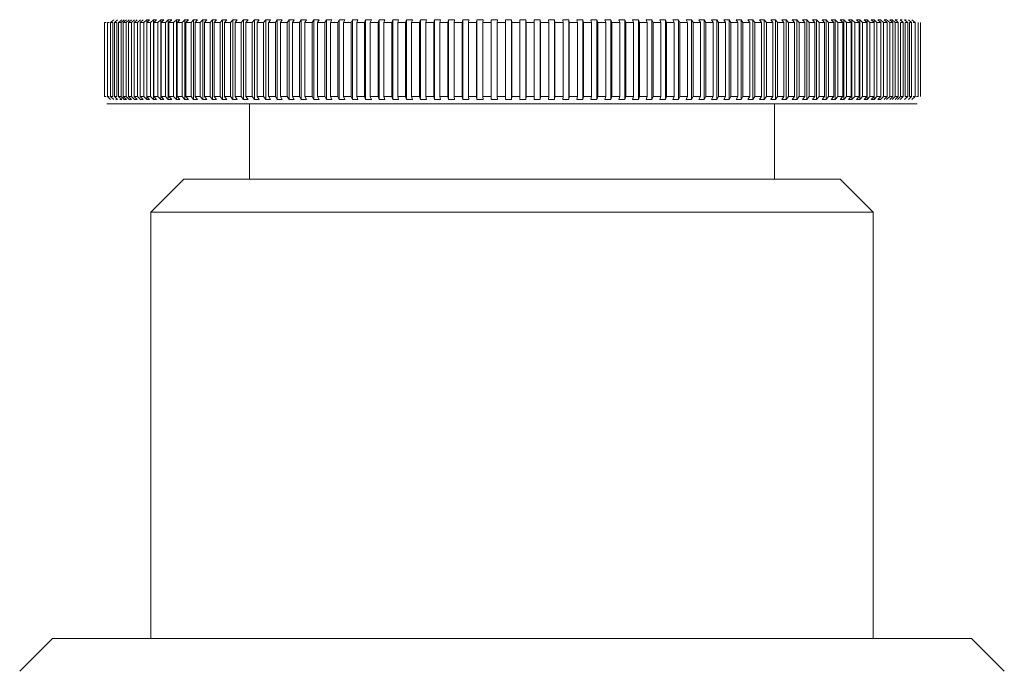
# Model space of a CAD drawing. Header units: millimetres. Extents: x 3925 to 5043, y -86 to 778.
# Tile 26 of 159: x 4176.05 to 4183.55, y 231.58 to 236.54. Entities that reach past the tile are written whole.
import ezdxf

# ---------------------------------------------------------------- set-up
doc = ezdxf.new("R2010")
doc.units = ezdxf.units.MM
doc.header["$LTSCALE"] = 46.255
doc.layers.add('140-155102-0DXF_CONTINUOUS_LINE', color=7, linetype='CONTINUOUS')

msp = doc.modelspace()

# ---------------------------------------------------------------- linework, layer by layer
at = {"layer": '140-155102-0DXF_CONTINUOUS_LINE', "color": 7, "linetype": 'Continuous', "lineweight": 0}
for p, q in [((4176.696, 235.9598), (4176.696, 236.5226)), ((4176.7169, 235.9598), (4176.7169, 236.5226)), ((4176.7659, 236.5448), (4176.7416, 236.5226)), ((4176.7416, 235.9598), (4176.7416, 236.5226)), ((4176.7573, 235.9598), (4176.7573, 236.5226)), ((4176.7941, 236.5448), (4176.77, 236.5226)), ((4176.77, 235.9598), (4176.77, 236.5226)), ((4176.7878, 235.9598), (4176.7878, 236.5226)), ((4176.802, 235.9598), (4176.802, 236.5226)), ((4176.8259, 236.5448), (4176.8021, 236.5226)), ((4176.8219, 236.5226), (4176.8458, 236.5448)), ((4176.8219, 235.9598), (4176.8219, 236.5226)), ((4176.8613, 236.5448), (4176.8378, 236.5226)), ((4176.8378, 235.9598), (4176.8378, 236.5226)), ((4176.8597, 236.5226), (4176.8832, 236.5448)), ((4176.8597, 235.9598), (4176.8597, 236.5226)), ((4176.9003, 236.5448), (4176.8771, 236.5226)), ((4176.8771, 235.9598), (4176.8771, 236.5226)), ((4176.9011, 236.5226), (4176.9243, 236.5448)), ((4176.9011, 235.9598), (4176.9011, 236.5226)), ((4176.9429, 236.5448), (4176.92, 236.5226)), ((4176.92, 235.9598), (4176.92, 236.5226)), ((4176.946, 236.5226), (4176.9688, 236.5448)), ((4176.946, 235.9598), (4176.946, 236.5226)), ((4176.9889, 236.5448), (4176.9664, 236.5226)), ((4176.9664, 235.9598), (4176.9664, 236.5226)), ((4176.9943, 236.5226), (4177.0168, 236.5448)), ((4176.9943, 235.9598), (4176.9943, 236.5226)), ((4177.0162, 235.9598), (4177.0162, 236.5226)), ((4177.0383, 236.5448), (4177.0163, 236.5226)), ((4177.0168, 236.5448), (4177.0383, 236.5448)), ((4177.0168, 235.9376), (4177.0168, 236.5448)), ((4177.0461, 236.5226), (4177.0682, 236.5448)), ((4177.0461, 235.9598), (4177.0461, 236.5226)), ((4177.0682, 236.5448), (4177.0911, 236.5448)), ((4177.0682, 235.9376), (4177.0682, 236.5448)), ((4177.0694, 235.9598), (4177.0694, 236.5226)), ((4177.0911, 236.5448), (4177.0695, 236.5226)), ((4177.1012, 236.5226), (4177.1229, 236.5448)), ((4177.1012, 235.9598), (4177.1012, 236.5226)), ((4177.1229, 236.5448), (4177.1473, 236.5448)), ((4177.1229, 235.9376), (4177.1229, 236.5448)), ((4177.126, 235.9598), (4177.126, 236.5226)), ((4177.1472, 236.5448), (4177.1261, 236.5226)), ((4177.1597, 236.5226), (4177.1808, 236.5448)), ((4177.1597, 235.9598), (4177.1597, 236.5226)), ((4177.1808, 236.5448), (4177.2066, 236.5448)), ((4177.1808, 235.9376), (4177.1808, 236.5448)), ((4177.1858, 235.9598), (4177.1858, 236.5226)), ((4177.2066, 236.5448), (4177.1859, 236.5226)), ((4177.2213, 236.5226), (4177.242, 236.5448)), ((4177.2213, 235.9598), (4177.2213, 236.5226)), ((4177.242, 236.5448), (4177.2691, 236.5448)), ((4177.242, 235.9376), (4177.242, 236.5448)), ((4177.2488, 235.9598), (4177.2488, 236.5226)), ((4177.2691, 236.5448), (4177.2489, 236.5226)), ((4177.2861, 236.5226), (4177.3063, 236.5448)), ((4177.2861, 235.9598), (4177.2861, 236.5226)), ((4177.3062, 236.5448), (4177.3347, 236.5448)), ((4177.3063, 235.9376), (4177.3063, 236.5448)), ((4177.3149, 235.9598), (4177.3149, 236.5226)), ((4177.3346, 236.5448), (4177.315, 236.5226)), ((4177.3539, 236.5226), (4177.3736, 236.5448)), ((4177.3539, 235.9598), (4177.3539, 236.5226)), ((4177.3735, 236.5448), (4177.4032, 236.5448)), ((4177.3736, 235.9376), (4177.3736, 236.5448)), ((4177.4032, 236.5448), (4177.3841, 236.5226)), ((4177.3841, 235.9598), (4177.3841, 236.5226)), ((4177.4247, 236.5226), (4177.4438, 236.5448)), ((4177.4247, 235.9598), (4177.4247, 236.5226)), ((4177.4438, 236.5448), (4177.4747, 236.5448)), ((4177.4438, 235.9376), (4177.4438, 236.5448)), ((4177.4561, 235.9598), (4177.4561, 236.5226)), ((4177.4747, 236.5448), (4177.4562, 236.5226)), ((4177.4984, 236.5226), (4177.5169, 236.5448)), ((4177.4984, 235.9598), (4177.4984, 236.5226)), ((4177.5169, 236.5448), (4177.549, 236.5448)), ((4177.5169, 235.9376), (4177.5169, 236.5448)), ((4177.549, 236.5448), (4177.5311, 236.5226)), ((4177.5311, 235.9598), (4177.5311, 236.5226)), ((4177.5749, 236.5226), (4177.5928, 236.5448)), ((4177.5749, 235.9598), (4177.5749, 236.5226)), ((4177.5928, 236.5448), (4177.6261, 236.5448)), ((4177.5928, 235.9376), (4177.5928, 236.5448)), ((4177.6087, 235.9598), (4177.6087, 236.5226)), ((4177.6261, 236.5448), (4177.6088, 236.5226)), ((4177.6542, 236.5226), (4177.6714, 236.5448)), ((4177.6542, 235.9598), (4177.6542, 236.5226)), ((4177.6714, 236.5448), (4177.7058, 236.5448)), ((4177.6714, 235.9376), (4177.6714, 236.5448)), ((4177.6891, 235.9598), (4177.6891, 236.5226)), ((4177.7058, 236.5448), (4177.6892, 236.5226)), ((4177.736, 236.5226), (4177.7526, 236.5448)), ((4177.736, 235.9598), (4177.736, 236.5226)), ((4177.7526, 236.5448), (4177.7881, 236.5448)), ((4177.7526, 235.9376), (4177.7526, 236.5448)), ((4177.772, 235.9598), (4177.772, 236.5226)), ((4177.7881, 236.5448), (4177.7721, 236.5226)), ((4177.8203, 236.5226), (4177.8363, 236.5448)), ((4177.8203, 235.9598), (4177.8203, 236.5226)), ((4177.8363, 236.5448), (4177.8728, 236.5448)), ((4177.8363, 235.9376), (4177.8363, 236.5448)), ((4177.8574, 235.9598), (4177.8574, 236.5226)), ((4177.8728, 236.5448), (4177.8575, 236.5226)), ((4177.9071, 236.5226), (4177.9224, 236.5448)), ((4177.9071, 235.9598), (4177.9071, 236.5226)), ((4177.9223, 236.5448), (4177.9599, 236.5448)), ((4177.9224, 235.9376), (4177.9224, 236.5448)), ((4177.9452, 235.9598), (4177.9452, 236.5226)), ((4177.9598, 236.5448), (4177.9453, 236.5226)), ((4177.9962, 236.5226), (4178.0107, 236.5448)), ((4177.9962, 235.9598), (4177.9962, 236.5226)), ((4178.0107, 236.5448), (4178.0492, 236.5448)), ((4178.0107, 235.9376), (4178.0107, 236.5448)), ((4178.0352, 235.9598), (4178.0352, 236.5226)), ((4178.0491, 236.5448), (4178.0353, 236.5226)), ((4178.0874, 236.5226), (4178.1013, 236.5448)), ((4178.0874, 235.9598), (4178.0874, 236.5226)), ((4178.1012, 236.5448), (4178.1406, 236.5448)), ((4178.1013, 235.9376), (4178.1013, 236.5448)), ((4178.1406, 236.5448), (4178.1274, 236.5226)), ((4178.1274, 235.9598), (4178.1274, 236.5226)), ((4178.1808, 236.5226), (4178.1939, 236.5448)), ((4178.1808, 235.9598), (4178.1808, 236.5226)), ((4178.1938, 236.5448), (4178.234, 236.5448)), ((4178.1939, 235.9376), (4178.1939, 236.5448)), ((4178.2216, 235.9598), (4178.2216, 236.5226)), ((4178.234, 236.5448), (4178.2217, 236.5226)), ((4178.2761, 236.5226), (4178.2884, 236.5448)), ((4178.2761, 235.9598), (4178.2761, 236.5226)), ((4178.2884, 236.5448), (4178.3294, 236.5448)), ((4178.2884, 235.9376), (4178.2884, 236.5448)), ((4178.3177, 235.9598), (4178.3177, 236.5226)), ((4178.3294, 236.5448), (4178.3178, 236.5226)), ((4178.3732, 236.5226), (4178.3848, 236.5448)), ((4178.3732, 235.9598), (4178.3732, 236.5226)), ((4178.3848, 236.5448), (4178.4266, 236.5448)), ((4178.3848, 235.9376), (4178.3848, 236.5448)), ((4178.4265, 236.5448), (4178.4157, 236.5226)), ((4178.4157, 235.9598), (4178.4157, 236.5226)), ((4178.4721, 236.5226), (4178.4829, 236.5448)), ((4178.4721, 235.9598), (4178.4721, 236.5226)), ((4178.4829, 236.5448), (4178.5254, 236.5448)), ((4178.4829, 235.9376), (4178.4829, 236.5448)), ((4178.5253, 236.5448), (4178.5153, 236.5226)), ((4178.5153, 235.9598), (4178.5153, 236.5226)), ((4178.5727, 236.5226), (4178.5827, 236.5448)), ((4178.5727, 235.9598), (4178.5727, 236.5226)), ((4178.5826, 236.5448), (4178.6257, 236.5448)), ((4178.5827, 235.9376), (4178.5827, 236.5448)), ((4178.6257, 236.5448), (4178.6165, 236.5226)), ((4178.6165, 235.9598), (4178.6165, 236.5226)), ((4178.6747, 236.5226), (4178.6839, 236.5448)), ((4178.6747, 235.9598), (4178.6747, 236.5226)), ((4178.6838, 236.5448), (4178.7275, 236.5448)), ((4178.6839, 235.9376), (4178.6839, 236.5448)), ((4178.7275, 236.5448), (4178.7191, 236.5226)), ((4178.7191, 235.9598), (4178.7191, 236.5226)), ((4178.7781, 236.5226), (4178.7864, 236.5448)), ((4178.7781, 235.9598), (4178.7781, 236.5226)), ((4178.7864, 236.5448), (4178.8307, 236.5448)), ((4178.7864, 235.9376), (4178.7864, 236.5448)), ((4178.823, 235.9598), (4178.823, 236.5226)), ((4178.8306, 236.5448), (4178.8231, 236.5226)), ((4178.8827, 236.5226), (4178.8902, 236.5448)), ((4178.8827, 235.9598), (4178.8827, 236.5226)), ((4178.8902, 236.5448), (4178.9349, 236.5448)), ((4178.8902, 235.9376), (4178.8902, 236.5448)), ((4178.9281, 235.9598), (4178.9281, 236.5226)), ((4178.9349, 236.5448), (4178.9282, 236.5226)), ((4178.9884, 236.5226), (4178.9951, 236.5448)), ((4178.9884, 235.9598), (4178.9884, 236.5226)), ((4178.9951, 236.5448), (4179.0403, 236.5448)), ((4178.9951, 235.9376), (4178.9951, 236.5448)), ((4179.0343, 235.9598), (4179.0343, 236.5226)), ((4179.0402, 236.5448), (4179.0344, 236.5226)), ((4179.0952, 236.5226), (4179.101, 236.5448)), ((4179.0952, 235.9598), (4179.0952, 236.5226)), ((4179.101, 236.5448), (4179.1465, 236.5448)), ((4179.101, 235.9376), (4179.101, 236.5448)), ((4179.1465, 236.5448), (4179.1415, 236.5226)), ((4179.1415, 235.9598), (4179.1415, 236.5226)), ((4179.2028, 236.5226), (4179.2077, 236.5448)), ((4179.2028, 235.9598), (4179.2028, 236.5226)), ((4179.2077, 236.5448), (4179.2536, 236.5448)), ((4179.2077, 235.9376), (4179.2077, 236.5448)), ((4179.2536, 236.5448), (4179.2494, 236.5226)), ((4179.2494, 235.9598), (4179.2494, 236.5226)), ((4179.3111, 236.5226), (4179.3152, 236.5448)), ((4179.3111, 235.9598), (4179.3111, 236.5226)), ((4179.3152, 236.5448), (4179.3613, 236.5448)), ((4179.3152, 235.9376), (4179.3152, 236.5448)), ((4179.3613, 236.5448), (4179.358, 236.5226)), ((4179.358, 235.9598), (4179.358, 236.5226)), ((4179.42, 236.5226), (4179.4232, 236.5448)), ((4179.42, 235.9598), (4179.42, 236.5226)), ((4179.4232, 236.5448), (4179.4696, 236.5448)), ((4179.4232, 235.9376), (4179.4232, 236.5448)), ((4179.4695, 236.5448), (4179.4671, 236.5226)), ((4179.4671, 235.9598), (4179.4671, 236.5226)), ((4179.5293, 236.5226), (4179.5317, 236.5448)), ((4179.5293, 235.9598), (4179.5293, 236.5226)), ((4179.5317, 236.5448), (4179.5782, 236.5448)), ((4179.5317, 235.9376), (4179.5317, 236.5448)), ((4179.5766, 235.9598), (4179.5766, 236.5226)), ((4179.5782, 236.5448), (4179.5767, 236.5226)), ((4179.639, 236.5226), (4179.6406, 236.5448)), ((4179.639, 235.9598), (4179.639, 236.5226)), ((4179.6405, 236.5448), (4179.6871, 236.5448)), ((4179.6406, 235.9376), (4179.6406, 236.5448)), ((4179.7177, 236.5227), (4179.6864, 236.5226)), ((4179.6871, 236.5448), (4179.6865, 236.5226)), ((4179.6865, 236.5226), (4179.6865, 235.9598)), ((4179.7177, 236.5227), (4179.749, 236.5226)), ((4179.7489, 236.5226), (4179.7496, 236.5448)), ((4179.7489, 235.9598), (4179.7489, 236.5226)), ((4179.7962, 236.5448), (4179.7495, 236.5448)), ((4179.7496, 236.5448), (4179.7496, 235.9376)), ((4179.7962, 236.5448), (4179.7964, 236.5226)), ((4179.7962, 235.9376), (4179.7962, 236.5448)), ((4179.7964, 236.5226), (4179.7964, 235.9598)), ((4179.8586, 236.5448), (4179.9053, 236.5448)), ((4179.8589, 236.5226), (4179.8587, 236.5448)), ((4179.8589, 236.5226), (4179.8589, 235.9598)), ((4179.9052, 236.5448), (4179.9063, 236.5226)), ((4179.9052, 236.5448), (4179.9052, 235.9376)), ((4179.9063, 236.5226), (4179.9063, 235.9598)), ((4179.9676, 236.5448), (4180.0142, 236.5448)), ((4179.9688, 236.5226), (4179.9677, 236.5448)), ((4179.9688, 236.5226), (4179.9688, 235.9598)), ((4180.0142, 236.5448), (4180.0161, 236.5226)), ((4180.0142, 236.5448), (4180.0142, 235.9376)), ((4180.0161, 236.5226), (4180.0161, 235.9598)), ((4180.0764, 236.5448), (4180.1229, 236.5448)), ((4180.0784, 236.5226), (4180.0765, 236.5448)), ((4180.0785, 236.5226), (4180.0785, 235.9598)), ((4180.1228, 236.5448), (4180.1257, 236.5226)), ((4180.1228, 236.5448), (4180.1228, 235.9376)), ((4180.1257, 236.5226), (4180.1257, 235.9598)), ((4180.1849, 236.5448), (4180.2311, 236.5448)), ((4180.1878, 236.5226), (4180.1849, 236.5448)), ((4180.1878, 236.5226), (4180.1878, 235.9598)), ((4180.2311, 236.5448), (4180.2348, 236.5226)), ((4180.2311, 236.5448), (4180.2311, 235.9376)), ((4180.2348, 236.5226), (4180.2348, 235.9598)), ((4180.2929, 236.5448), (4180.3389, 236.5448)), ((4180.2966, 236.5226), (4180.2929, 236.5448)), ((4180.2967, 236.5226), (4180.2967, 235.9598)), ((4180.3389, 236.5448), (4180.3434, 236.5226)), ((4180.3389, 236.5448), (4180.3389, 235.9376)), ((4180.3434, 236.5226), (4180.3434, 235.9598)), ((4180.4003, 236.5448), (4180.446, 236.5448)), ((4180.4049, 236.5226), (4180.4003, 236.5448)), ((4180.4049, 236.5226), (4180.4049, 235.9598)), ((4180.4459, 236.5448), (4180.4514, 236.5226)), ((4180.4459, 236.5448), (4180.4459, 235.9376)), ((4180.4514, 236.5226), (4180.4514, 235.9598)), ((4180.5069, 236.5448), (4180.5523, 236.5448)), ((4180.5124, 236.5226), (4180.507, 236.5448)), ((4180.5125, 236.5226), (4180.5125, 235.9598)), ((4180.5522, 236.5448), (4180.5585, 236.5226)), ((4180.5522, 236.5448), (4180.5522, 235.9376)), ((4180.5585, 236.5226), (4180.5585, 235.9598)), ((4180.6127, 236.5448), (4180.6577, 236.5448)), ((4180.619, 236.5226), (4180.6127, 236.5448)), ((4180.6191, 236.5226), (4180.6191, 235.9598)), ((4180.6576, 236.5448), (4180.6648, 236.5226)), ((4180.6576, 236.5448), (4180.6576, 235.9376)), ((4180.6648, 236.5226), (4180.6648, 235.9598)), ((4180.7175, 236.5448), (4180.762, 236.5448)), ((4180.7247, 236.5226), (4180.7175, 236.5448)), ((4180.7247, 236.5226), (4180.7247, 235.9598)), ((4180.762, 236.5448), (4180.7699, 236.5226)), ((4180.762, 236.5448), (4180.762, 235.9376)), ((4180.7699, 236.5226), (4180.7699, 235.9598)), ((4180.8212, 236.5448), (4180.8652, 236.5448)), ((4180.8292, 236.5226), (4180.8212, 236.5448)), ((4180.8293, 236.5226), (4180.8293, 235.9598)), ((4180.8651, 236.5448), (4180.8739, 236.5226)), ((4180.8651, 236.5448), (4180.8651, 235.9376)), ((4180.8739, 236.5226), (4180.8739, 235.9598)), ((4180.9236, 236.5448), (4180.967, 236.5448)), ((4180.9325, 236.5226), (4180.9237, 236.5448)), ((4180.9325, 236.5226), (4180.9325, 235.9598)), ((4180.967, 236.5448), (4180.9766, 236.5226)), ((4180.967, 236.5448), (4180.967, 235.9376)), ((4180.9766, 236.5226), (4180.9766, 235.9598)), ((4181.0247, 236.5448), (4181.0675, 236.5448)), ((4181.0344, 236.5226), (4181.0247, 236.5448)), ((4181.0344, 236.5226), (4181.0344, 235.9598)), ((4181.0674, 236.5448), (4181.0779, 236.5226)), ((4181.0674, 236.5448), (4181.0674, 235.9376)), ((4181.0779, 236.5226), (4181.0779, 235.9598)), ((4181.1243, 236.5448), (4181.1664, 236.5448)), ((4181.1347, 236.5226), (4181.1243, 236.5448)), ((4181.1348, 236.5226), (4181.1348, 235.9598)), ((4181.1663, 236.5448), (4181.1776, 236.5226)), ((4181.1663, 236.5448), (4181.1663, 235.9376)), ((4181.1776, 236.5226), (4181.1776, 235.9598)), ((4181.2222, 236.5448), (4181.2636, 236.5448)), ((4181.2335, 236.5226), (4181.2223, 236.5448)), ((4181.2335, 236.5226), (4181.2335, 235.9598)), ((4181.2636, 236.5448), (4181.2756, 236.5226)), ((4181.2636, 236.5448), (4181.2636, 235.9376)), ((4181.2756, 236.5226), (4181.2756, 235.9598)), ((4181.3184, 236.5448), (4181.359, 236.5448)), ((4181.3305, 236.5226), (4181.3185, 236.5448)), ((4181.3305, 236.5226), (4181.3305, 235.9598)), ((4181.359, 236.5448), (4181.3718, 236.5226)), ((4181.359, 236.5448), (4181.359, 235.9376)), ((4181.3718, 236.5226), (4181.3718, 235.9598)), ((4181.4128, 236.5448), (4181.4526, 236.5448)), ((4181.4256, 236.5226), (4181.4128, 236.5448)), ((4181.4257, 236.5226), (4181.4257, 235.9598)), ((4181.4526, 236.5448), (4181.4661, 236.5226)), ((4181.4526, 236.5448), (4181.4526, 235.9376)), ((4181.4661, 236.5226), (4181.4661, 235.9598)), ((4181.5052, 236.5448), (4181.5441, 236.5448)), ((4181.5188, 236.5226), (4181.5053, 236.5448)), ((4181.5188, 236.5226), (4181.5188, 235.9598)), ((4181.5441, 236.5448), (4181.5583, 236.5226)), ((4181.5441, 236.5448), (4181.5441, 235.9376)), ((4181.5583, 236.5226), (4181.5583, 235.9598)), ((4181.5955, 236.5448), (4181.6335, 236.5448)), ((4181.6098, 236.5226), (4181.5956, 236.5448)), ((4181.6099, 236.5226), (4181.6099, 235.9598)), ((4181.6335, 236.5448), (4181.6484, 236.5226)), ((4181.6335, 236.5448), (4181.6335, 235.9376)), ((4181.6484, 236.5226), (4181.6484, 235.9598)), ((4181.6837, 236.5448), (4181.7207, 236.5448)), ((4181.6987, 236.5226), (4181.6837, 236.5448)), ((4181.6987, 236.5226), (4181.6987, 235.9598)), ((4181.7207, 236.5448), (4181.7363, 236.5226)), ((4181.7207, 236.5448), (4181.7207, 235.9376)), ((4181.7363, 236.5226), (4181.7363, 235.9598)), ((4181.7695, 236.5448), (4181.8055, 236.5448)), ((4181.7852, 236.5226), (4181.7695, 236.5448)), ((4181.7853, 236.5226), (4181.7853, 235.9598)), ((4181.8055, 236.5448), (4181.8218, 236.5226)), ((4181.8055, 236.5448), (4181.8055, 235.9376)), ((4181.8218, 236.5226), (4181.8218, 235.9598)), ((4181.853, 236.5448), (4181.8879, 236.5448)), ((4181.8693, 236.5226), (4181.853, 236.5448)), ((4181.8694, 236.5226), (4181.8694, 235.9598)), ((4181.8879, 236.5448), (4181.9048, 236.5226)), ((4181.8879, 236.5448), (4181.8879, 235.9376)), ((4181.9048, 236.5226), (4181.9048, 235.9598)), ((4181.9339, 236.5448), (4181.9677, 236.5448)), ((4181.9509, 236.5226), (4181.9339, 236.5448)), ((4181.951, 236.5226), (4181.951, 235.9598)), ((4181.9677, 236.5448), (4181.9853, 236.5226)), ((4181.9677, 236.5448), (4181.9677, 235.9376)), ((4181.9853, 236.5226), (4181.9853, 235.9598)), ((4182.0122, 236.5448), (4182.0449, 236.5448)), ((4182.0299, 236.5226), (4182.0123, 236.5448)), ((4182.0299, 236.5226), (4182.0299, 235.9598)), ((4182.0449, 236.5448), (4182.0631, 236.5226)), ((4182.0449, 236.5448), (4182.0449, 235.9376)), ((4182.0631, 236.5226), (4182.0631, 235.9598)), ((4182.0879, 236.5448), (4182.1194, 236.5448)), ((4182.1061, 236.5226), (4182.0879, 236.5448)), ((4182.1062, 236.5226), (4182.1062, 235.9598)), ((4182.1193, 236.5448), (4182.1382, 236.5226)), ((4182.1193, 236.5448), (4182.1193, 235.9376)), ((4182.1382, 236.5226), (4182.1382, 235.9598)), ((4182.1607, 236.5448), (4182.191, 236.5448)), ((4182.1796, 236.5226), (4182.1607, 236.5448)), ((4182.1796, 236.5226), (4182.1796, 235.9598)), ((4182.191, 236.5448), (4182.2104, 236.5226)), ((4182.191, 236.5448), (4182.191, 235.9376)), ((4182.2104, 236.5226), (4182.2104, 235.9598)), ((4182.2307, 236.5448), (4182.2597, 236.5448)), ((4182.2501, 236.5226), (4182.2307, 236.5448)), ((4182.2502, 236.5226), (4182.2502, 235.9598)), ((4182.2597, 236.5448), (4182.2796, 236.5226)), ((4182.2597, 236.5448), (4182.2597, 235.9376)), ((4182.2796, 236.5226), (4182.2796, 235.9598)), ((4182.2977, 236.5448), (4182.3254, 236.5448)), ((4182.3176, 236.5226), (4182.2977, 236.5448)), ((4182.3177, 236.5226), (4182.3177, 235.9598)), ((4182.3254, 236.5448), (4182.3459, 236.5226)), ((4182.3254, 236.5448), (4182.3254, 235.9376)), ((4182.3459, 236.5226), (4182.3459, 235.9598)), ((4182.3617, 236.5448), (4182.3881, 236.5448)), ((4182.3821, 236.5226), (4182.3617, 236.5448)), ((4182.3822, 236.5226), (4182.3822, 235.9598)), ((4182.388, 236.5448), (4182.409, 236.5226)), ((4182.388, 236.5448), (4182.388, 235.9376)), ((4182.409, 236.5226), (4182.409, 235.9598)), ((4182.4225, 236.5448), (4182.4476, 236.5448)), ((4182.4435, 236.5226), (4182.4225, 236.5448)), ((4182.4435, 236.5226), (4182.4435, 235.9598)), ((4182.4475, 236.5448), (4182.4689, 236.5226)), ((4182.4475, 236.5448), (4182.4475, 235.9376)), ((4182.4689, 236.5226), (4182.4689, 235.9598)), ((4182.4801, 236.5448), (4182.5038, 236.5448)), ((4182.5016, 236.5226), (4182.4802, 236.5448)), ((4182.5016, 236.5226), (4182.5016, 235.9598)), ((4182.5038, 236.5448), (4182.5257, 236.5226)), ((4182.5038, 236.5448), (4182.5038, 235.9376)), ((4182.5257, 236.5226), (4182.5257, 235.9598)), ((4182.5345, 236.5448), (4182.5568, 236.5448)), ((4182.5564, 236.5226), (4182.5345, 236.5448)), ((4182.5565, 236.5226), (4182.5565, 235.9598)), ((4182.5567, 236.5448), (4182.579, 236.5226)), ((4182.5567, 236.5448), (4182.5567, 235.9376)), ((4182.579, 236.5226), (4182.579, 235.9598)), ((4182.5856, 236.5448), (4182.6064, 236.5448)), ((4182.6079, 236.5226), (4182.5856, 236.5448)), ((4182.6063, 236.5448), (4182.629, 236.5226)), ((4182.6079, 236.5226), (4182.6079, 235.9598)), ((4182.629, 236.5226), (4182.629, 235.9598)), ((4182.6332, 236.5448), (4182.6525, 236.5448)), ((4182.6559, 236.5226), (4182.6332, 236.5448)), ((4182.6525, 236.5448), (4182.6756, 236.5226)), ((4182.656, 236.5226), (4182.656, 235.9598)), ((4182.6756, 236.5226), (4182.6756, 235.9598)), ((4182.6774, 236.5448), (4182.6952, 236.5448)), ((4182.7005, 236.5226), (4182.6774, 236.5448)), ((4182.6952, 236.5448), (4182.7186, 236.5226)), ((4182.7005, 236.5226), (4182.7005, 235.9598)), ((4182.7181, 236.5448), (4182.7344, 236.5448)), ((4182.7415, 236.5226), (4182.7181, 236.5448)), ((4182.7186, 236.5226), (4182.7186, 235.9598)), ((4182.7415, 236.5226), (4182.7415, 235.9598)), ((4182.7552, 236.5448), (4182.77, 236.5448)), ((4182.7789, 236.5226), (4182.7552, 236.5448)), ((4182.7581, 236.5226), (4182.7581, 235.9598)), ((4182.779, 236.5226), (4182.779, 235.9598)), ((4182.7888, 236.5448), (4182.802, 236.5448)), ((4182.8127, 236.5226), (4182.7888, 236.5448)), ((4182.794, 236.5226), (4182.794, 235.9598)), ((4182.8128, 236.5226), (4182.8128, 235.9598)), ((4182.8429, 236.5226), (4182.8187, 236.5448)), ((4182.8262, 236.5226), (4182.8262, 235.9598)), ((4182.8429, 236.5226), (4182.8429, 235.9598)), ((4182.8693, 236.5226), (4182.8449, 236.5448)), ((4182.8693, 236.5226), (4182.8693, 235.9598)), ((4182.892, 236.5226), (4182.892, 235.9598)), ((4182.9109, 236.5226), (4182.9109, 235.9598)), ((4176.717, 235.9598), (4176.7415, 235.9376)), ((4176.7416, 235.9598), (4176.7659, 235.9376)), ((4176.77, 235.9598), (4176.7941, 235.9376)), ((4176.8021, 235.9598), (4176.8259, 235.9376)), ((4176.8458, 235.9376), (4176.8219, 235.9598)), ((4176.8378, 235.9598), (4176.8613, 235.9376)), ((4176.8832, 235.9376), (4176.8597, 235.9598)), ((4176.8771, 235.9598), (4176.9003, 235.9376)), ((4176.9243, 235.9376), (4176.9011, 235.9598)), ((4176.92, 235.9598), (4176.9429, 235.9376)), ((4176.9688, 235.9376), (4176.946, 235.9598)), ((4176.9664, 235.9598), (4176.9889, 235.9376)), ((4177.0168, 235.9376), (4176.9943, 235.9598)), ((4177.0163, 235.9598), (4177.0383, 235.9376)), ((4177.0682, 235.9376), (4177.0461, 235.9598)), ((4177.0695, 235.9598), (4177.0911, 235.9376)), ((4177.1229, 235.9376), (4177.1012, 235.9598)), ((4177.1261, 235.9598), (4177.1472, 235.9376)), ((4177.1808, 235.9376), (4177.1597, 235.9598)), ((4177.1859, 235.9598), (4177.2066, 235.9376)), ((4177.242, 235.9376), (4177.2213, 235.9598)), ((4177.2489, 235.9598), (4177.2691, 235.9376)), ((4177.3063, 235.9376), (4177.2861, 235.9598)), ((4177.315, 235.9598), (4177.3346, 235.9376)), ((4177.3736, 235.9376), (4177.3539, 235.9598)), ((4177.3841, 235.9598), (4177.4032, 235.9376)), ((4177.4438, 235.9376), (4177.4247, 235.9598)), ((4177.4562, 235.9598), (4177.4747, 235.9376)), ((4177.5169, 235.9376), (4177.4984, 235.9598)), ((4177.5311, 235.9598), (4177.549, 235.9376)), ((4177.5928, 235.9376), (4177.5749, 235.9598)), ((4177.6088, 235.9598), (4177.6261, 235.9376)), ((4177.6714, 235.9376), (4177.6542, 235.9598)), ((4177.6892, 235.9598), (4177.7058, 235.9376)), ((4177.7526, 235.9376), (4177.736, 235.9598)), ((4177.7721, 235.9598), (4177.7881, 235.9376)), ((4177.8363, 235.9376), (4177.8203, 235.9598)), ((4177.8575, 235.9598), (4177.8728, 235.9376)), ((4177.9224, 235.9376), (4177.9071, 235.9598)), ((4177.9453, 235.9598), (4177.9598, 235.9376)), ((4178.0107, 235.9376), (4177.9962, 235.9598)), ((4178.0353, 235.9598), (4178.0491, 235.9376)), ((4178.1013, 235.9376), (4178.0874, 235.9598)), ((4178.1274, 235.9598), (4178.1406, 235.9376)), ((4178.1939, 235.9376), (4178.1808, 235.9598)), ((4178.2217, 235.9598), (4178.234, 235.9376)), ((4178.2884, 235.9376), (4178.2761, 235.9598)), ((4178.3178, 235.9598), (4178.3294, 235.9376)), ((4178.3848, 235.9376), (4178.3732, 235.9598)), ((4178.4157, 235.9598), (4178.4265, 235.9376)), ((4178.4829, 235.9376), (4178.4721, 235.9598)), ((4178.5153, 235.9598), (4178.5253, 235.9376)), ((4178.5827, 235.9376), (4178.5727, 235.9598)), ((4178.6165, 235.9598), (4178.6257, 235.9376)), ((4178.6839, 235.9376), (4178.6747, 235.9598)), ((4178.7191, 235.9598), (4178.7275, 235.9376)), ((4178.7864, 235.9376), (4178.7781, 235.9598)), ((4178.8231, 235.9598), (4178.8306, 235.9376)), ((4178.8902, 235.9376), (4178.8827, 235.9598)), ((4178.9282, 235.9598), (4178.9349, 235.9376)), ((4178.9951, 235.9376), (4178.9884, 235.9598)), ((4179.0344, 235.9598), (4179.0402, 235.9376)), ((4179.101, 235.9376), (4179.0952, 235.9598)), ((4179.1415, 235.9598), (4179.1465, 235.9376)), ((4179.2077, 235.9376), (4179.2028, 235.9598)), ((4179.2494, 235.9598), (4179.2536, 235.9376)), ((4179.3152, 235.9376), (4179.3111, 235.9598)), ((4179.358, 235.9598), (4179.3613, 235.9376)), ((4179.4232, 235.9376), (4179.42, 235.9598)), ((4179.4671, 235.9598), (4179.4695, 235.9376)), ((4179.5317, 235.9376), (4179.5293, 235.9598)), ((4179.5767, 235.9598), (4179.5782, 235.9376)), ((4179.6406, 235.9376), (4179.639, 235.9598)), ((4179.6864, 235.9598), (4179.7177, 235.9597)), ((4179.6871, 235.9376), (4179.6865, 235.9598)), ((4179.7177, 235.9597), (4179.749, 235.9598)), ((4179.7489, 235.9598), (4179.7496, 235.9376)), ((4179.7964, 235.9598), (4179.7962, 235.9376)), ((4179.8587, 235.9376), (4179.8589, 235.9598)), ((4179.9063, 235.9598), (4179.9052, 235.9376)), ((4179.9677, 235.9376), (4179.9688, 235.9598)), ((4180.0161, 235.9598), (4180.0142, 235.9376)), ((4180.0765, 235.9376), (4180.0784, 235.9598)), ((4180.1257, 235.9598), (4180.1228, 235.9376)), ((4180.1849, 235.9376), (4180.1878, 235.9598)), ((4180.2348, 235.9598), (4180.2311, 235.9376)), ((4180.2929, 235.9376), (4180.2966, 235.9598)), ((4180.3434, 235.9598), (4180.3389, 235.9376)), ((4180.4003, 235.9376), (4180.4049, 235.9598)), ((4180.4514, 235.9598), (4180.4459, 235.9376)), ((4180.507, 235.9376), (4180.5124, 235.9598)), ((4180.5585, 235.9598), (4180.5522, 235.9376)), ((4180.6127, 235.9376), (4180.619, 235.9598)), ((4180.6648, 235.9598), (4180.6576, 235.9376)), ((4180.7175, 235.9376), (4180.7247, 235.9598)), ((4180.7699, 235.9598), (4180.762, 235.9376)), ((4180.8212, 235.9376), (4180.8292, 235.9598)), ((4180.8739, 235.9598), (4180.8651, 235.9376)), ((4180.9237, 235.9376), (4180.9325, 235.9598)), ((4180.9766, 235.9598), (4180.967, 235.9376)), ((4181.0247, 235.9376), (4181.0344, 235.9598)), ((4181.0779, 235.9598), (4181.0674, 235.9376)), ((4181.1243, 235.9376), (4181.1347, 235.9598)), ((4181.1776, 235.9598), (4181.1663, 235.9376)), ((4181.2223, 235.9376), (4181.2335, 235.9598)), ((4181.2756, 235.9598), (4181.2636, 235.9376)), ((4181.3185, 235.9376), (4181.3305, 235.9598)), ((4181.3718, 235.9598), (4181.359, 235.9376)), ((4181.4128, 235.9376), (4181.4256, 235.9598)), ((4181.4661, 235.9598), (4181.4526, 235.9376)), ((4181.5053, 235.9376), (4181.5188, 235.9598)), ((4181.5583, 235.9598), (4181.5441, 235.9376)), ((4181.5956, 235.9376), (4181.6098, 235.9598)), ((4181.6484, 235.9598), (4181.6335, 235.9376)), ((4181.6837, 235.9376), (4181.6987, 235.9598)), ((4181.7363, 235.9598), (4181.7207, 235.9376)), ((4181.7695, 235.9376), (4181.7852, 235.9598)), ((4181.8218, 235.9598), (4181.8055, 235.9376)), ((4181.853, 235.9376), (4181.8693, 235.9598)), ((4181.9048, 235.9598), (4181.8879, 235.9376)), ((4181.9339, 235.9376), (4181.9509, 235.9598)), ((4181.9853, 235.9598), (4181.9677, 235.9376)), ((4182.0123, 235.9376), (4182.0299, 235.9598)), ((4182.0631, 235.9598), (4182.0449, 235.9376)), ((4182.0879, 235.9376), (4182.1061, 235.9598)), ((4182.1382, 235.9598), (4182.1193, 235.9376)), ((4182.1607, 235.9376), (4182.1796, 235.9598)), ((4182.2104, 235.9598), (4182.191, 235.9376)), ((4182.2307, 235.9376), (4182.2501, 235.9598)), ((4182.2796, 235.9598), (4182.2597, 235.9376)), ((4182.2977, 235.9376), (4182.3176, 235.9598)), ((4182.3459, 235.9598), (4182.3254, 235.9376)), ((4182.3617, 235.9376), (4182.3821, 235.9598)), ((4182.409, 235.9598), (4182.388, 235.9376)), ((4182.4225, 235.9376), (4182.4435, 235.9598)), ((4182.4689, 235.9598), (4182.4475, 235.9376)), ((4182.4802, 235.9376), (4182.5016, 235.9598)), ((4182.5257, 235.9598), (4182.5038, 235.9376)), ((4182.5345, 235.9376), (4182.5564, 235.9598)), ((4182.579, 235.9598), (4182.5567, 235.9376)), ((4182.5856, 235.9376), (4182.6079, 235.9598)), ((4182.629, 235.9598), (4182.6063, 235.9376)), ((4182.6332, 235.9376), (4182.6559, 235.9598)), ((4182.6756, 235.9598), (4182.6525, 235.9376)), ((4182.6774, 235.9376), (4182.7005, 235.9598)), ((4182.7186, 235.9598), (4182.6952, 235.9376)), ((4182.7181, 235.9376), (4182.7415, 235.9598)), ((4182.7581, 235.9598), (4182.7344, 235.9376)), ((4182.7552, 235.9376), (4182.7789, 235.9598)), ((4182.7888, 235.9376), (4182.8127, 235.9598)), ((4182.8187, 235.9376), (4182.8429, 235.9598)), ((4182.8449, 235.9376), (4182.8693, 235.9598)), ((4182.8854, 235.9037), (4176.712, 235.9037)), ((4176.7941, 235.9376), (4176.7816, 235.9376)), ((4176.8259, 235.9376), (4176.8119, 235.9376)), ((4176.8613, 235.9376), (4176.8457, 235.9376)), ((4176.9003, 235.9376), (4176.8832, 235.9376)), ((4176.9429, 235.9376), (4176.9243, 235.9376)), ((4176.9889, 235.9376), (4176.9688, 235.9376)), ((4177.0383, 235.9376), (4177.0168, 235.9376)), ((4177.0911, 235.9376), (4177.0682, 235.9376)), ((4177.1473, 235.9376), (4177.1229, 235.9376)), ((4177.2066, 235.9376), (4177.1808, 235.9376)), ((4177.2691, 235.9376), (4177.242, 235.9376)), ((4177.3347, 235.9376), (4177.3062, 235.9376)), ((4177.4032, 235.9376), (4177.3735, 235.9376)), ((4177.4747, 235.9376), (4177.4438, 235.9376)), ((4177.549, 235.9376), (4177.5169, 235.9376)), ((4177.6261, 235.9376), (4177.5928, 235.9376)), ((4177.7058, 235.9376), (4177.6714, 235.9376)), ((4177.7881, 235.9376), (4177.7526, 235.9376)), ((4177.7987, 235.9037), (4177.7987, 235.3287)), ((4177.8728, 235.9376), (4177.8363, 235.9376)), ((4177.9599, 235.9376), (4177.9223, 235.9376)), ((4178.0492, 235.9376), (4178.0107, 235.9376)), ((4178.1406, 235.9376), (4178.1012, 235.9376)), ((4178.234, 235.9376), (4178.1938, 235.9376)), ((4178.3294, 235.9376), (4178.2884, 235.9376)), ((4178.4266, 235.9376), (4178.3848, 235.9376)), ((4178.5254, 235.9376), (4178.4829, 235.9376)), ((4178.6257, 235.9376), (4178.5826, 235.9376)), ((4178.7275, 235.9376), (4178.6838, 235.9376)), ((4178.8307, 235.9376), (4178.7864, 235.9376)), ((4178.9349, 235.9376), (4178.8902, 235.9376)), ((4179.0403, 235.9376), (4178.9951, 235.9376)), ((4179.1465, 235.9376), (4179.101, 235.9376)), ((4179.2536, 235.9376), (4179.2077, 235.9376)), ((4179.3613, 235.9376), (4179.3152, 235.9376)), ((4179.4696, 235.9376), (4179.4232, 235.9376)), ((4179.5782, 235.9376), (4179.5317, 235.9376)), ((4179.6871, 235.9376), (4179.6405, 235.9376)), ((4179.7495, 235.9376), (4179.7962, 235.9376)), ((4179.9053, 235.9376), (4179.8586, 235.9376)), ((4180.0142, 235.9376), (4179.9676, 235.9376)), ((4180.1229, 235.9376), (4180.0764, 235.9376)), ((4180.2311, 235.9376), (4180.1849, 235.9376)), ((4180.3389, 235.9376), (4180.2929, 235.9376)), ((4180.446, 235.9376), (4180.4003, 235.9376)), ((4180.5523, 235.9376), (4180.5069, 235.9376)), ((4180.6577, 235.9376), (4180.6127, 235.9376)), ((4180.762, 235.9376), (4180.7175, 235.9376)), ((4180.8652, 235.9376), (4180.8212, 235.9376)), ((4180.967, 235.9376), (4180.9236, 235.9376)), ((4181.0675, 235.9376), (4181.0247, 235.9376)), ((4181.1664, 235.9376), (4181.1243, 235.9376)), ((4181.2636, 235.9376), (4181.2222, 235.9376)), ((4181.359, 235.9376), (4181.3184, 235.9376)), ((4181.4526, 235.9376), (4181.4128, 235.9376)), ((4181.5441, 235.9376), (4181.5052, 235.9376)), ((4181.6335, 235.9376), (4181.5955, 235.9376)), ((4181.7207, 235.9376), (4181.6837, 235.9376)), ((4181.8055, 235.9376), (4181.7695, 235.9376)), ((4181.7987, 235.3287), (4181.7987, 235.9037)), ((4181.8879, 235.9376), (4181.853, 235.9376)), ((4181.9677, 235.9376), (4181.9339, 235.9376)), ((4182.0449, 235.9376), (4182.0122, 235.9376)), ((4182.1194, 235.9376), (4182.0879, 235.9376)), ((4182.191, 235.9376), (4182.1607, 235.9376)), ((4182.2597, 235.9376), (4182.2307, 235.9376)), ((4182.3254, 235.9376), (4182.2977, 235.9376)), ((4182.3881, 235.9376), (4182.3617, 235.9376)), ((4182.4476, 235.9376), (4182.4225, 235.9376)), ((4182.5038, 235.9376), (4182.4801, 235.9376)), ((4182.5568, 235.9376), (4182.5345, 235.9376)), ((4182.6064, 235.9376), (4182.5856, 235.9376)), ((4177.2987, 235.3287), (4177.0487, 235.0787)), ((4182.2986, 235.3287), (4177.2989, 235.3287)), ((4182.2987, 235.3287), (4182.5487, 235.0787)), ((4177.0487, 235.0787), (4182.5487, 235.0787)), ((4177.0487, 231.8287), (4177.0487, 235.0787)), ((4182.5487, 231.8287), (4182.5487, 235.0787)), ((4176.2987, 231.8287), (4176.0487, 231.5787)), ((4183.2986, 231.8287), (4176.2988, 231.8287)), ((4183.2987, 231.8287), (4183.5487, 231.5787))]:
    msp.add_line(p, q, dxfattribs=at)
for points in [[(4176.696, 236.5226), (4176.6998, 236.5227), (4176.7037, 236.5227), (4176.7075, 236.5226)], [(4176.7169, 236.5226), (4176.7215, 236.5227), (4176.726, 236.5227), (4176.7305, 236.5226)], [(4176.7416, 236.5226), (4176.7468, 236.5227), (4176.752, 236.5227), (4176.7573, 236.5226)], [(4176.77, 236.5226), (4176.7759, 236.5227), (4176.7818, 236.5227), (4176.7878, 236.5226)], [(4176.802, 236.5226), (4176.8087, 236.5227), (4176.8153, 236.5227), (4176.8219, 236.5226)], [(4176.8378, 236.5226), (4176.8451, 236.5227), (4176.8524, 236.5227), (4176.8597, 236.5226)], [(4176.8771, 236.5226), (4176.8851, 236.5227), (4176.8931, 236.5227), (4176.9011, 236.5226)], [(4176.92, 236.5226), (4176.9286, 236.5227), (4176.9373, 236.5227), (4176.9459, 236.5226)], [(4176.9664, 236.5226), (4176.9757, 236.5227), (4176.985, 236.5227), (4176.9943, 236.5226)], [(4177.0162, 236.5226), (4177.0262, 236.5227), (4177.0361, 236.5227), (4177.0461, 236.5226)], [(4177.0694, 236.5226), (4177.08, 236.5227), (4177.0906, 236.5227), (4177.1012, 236.5226)], [(4177.126, 236.5226), (4177.1372, 236.5227), (4177.1484, 236.5227), (4177.1596, 236.5226)], [(4177.1858, 236.5226), (4177.1976, 236.5227), (4177.2095, 236.5227), (4177.2213, 236.5226)], [(4177.2488, 236.5226), (4177.2612, 236.5227), (4177.2736, 236.5227), (4177.2861, 236.5226)], [(4177.3149, 236.5226), (4177.3279, 236.5227), (4177.3409, 236.5227), (4177.3539, 236.5226)], [(4177.3841, 236.5226), (4177.3976, 236.5227), (4177.4112, 236.5227), (4177.4247, 236.5226)], [(4177.4561, 236.5226), (4177.4702, 236.5227), (4177.4843, 236.5227), (4177.4984, 236.5226)], [(4177.5311, 236.5226), (4177.5457, 236.5227), (4177.5603, 236.5227), (4177.5749, 236.5226)], [(4177.6087, 236.5226), (4177.6239, 236.5227), (4177.639, 236.5227), (4177.6542, 236.5226)], [(4177.6891, 236.5226), (4177.7047, 236.5227), (4177.7204, 236.5227), (4177.736, 236.5226)], [(4177.772, 236.5226), (4177.7881, 236.5227), (4177.8042, 236.5227), (4177.8203, 236.5226)], [(4177.8574, 236.5226), (4177.874, 236.5227), (4177.8905, 236.5227), (4177.9071, 236.5226)], [(4177.9452, 236.5226), (4177.9622, 236.5227), (4177.9792, 236.5227), (4177.9962, 236.5226)], [(4178.0352, 236.5226), (4178.0526, 236.5227), (4178.07, 236.5227), (4178.0874, 236.5226)], [(4178.1274, 236.5226), (4178.1452, 236.5227), (4178.163, 236.5227), (4178.1808, 236.5226)], [(4178.2216, 236.5226), (4178.2398, 236.5227), (4178.2579, 236.5227), (4178.2761, 236.5226)], [(4178.3177, 236.5226), (4178.3362, 236.5227), (4178.3547, 236.5227), (4178.3733, 236.5226)], [(4178.4157, 236.5226), (4178.4345, 236.5227), (4178.4533, 236.5227), (4178.4722, 236.5226)], [(4178.5153, 236.5226), (4178.5344, 236.5227), (4178.5535, 236.5227), (4178.5727, 236.5226)], [(4178.6165, 236.5226), (4178.6359, 236.5227), (4178.6553, 236.5227), (4178.6747, 236.5226)], [(4178.7191, 236.5226), (4178.7388, 236.5227), (4178.7584, 236.5227), (4178.7781, 236.5226)], [(4178.823, 236.5226), (4178.8429, 236.5227), (4178.8628, 236.5227), (4178.8827, 236.5226)], [(4178.9281, 236.5226), (4178.9483, 236.5227), (4178.9683, 236.5227), (4178.9885, 236.5226)], [(4179.0343, 236.5226), (4179.0546, 236.5227), (4179.0749, 236.5227), (4179.0952, 236.5226)], [(4179.1415, 236.5226), (4179.1619, 236.5227), (4179.1823, 236.5227), (4179.2028, 236.5226)], [(4179.2494, 236.5226), (4179.27, 236.5227), (4179.2905, 236.5227), (4179.3111, 236.5226)], [(4179.358, 236.5226), (4179.3787, 236.5227), (4179.3993, 236.5227), (4179.42, 236.5226)], [(4179.4671, 236.5226), (4179.4879, 236.5227), (4179.5086, 236.5227), (4179.5294, 236.5226)], [(4179.5766, 236.5226), (4179.5975, 236.5227), (4179.6182, 236.5227), (4179.6391, 236.5226)], [(4179.7964, 236.5226), (4179.8172, 236.5227), (4179.8381, 236.5227), (4179.8589, 236.5226)], [(4179.9063, 236.5226), (4179.9271, 236.5227), (4179.948, 236.5227), (4179.9688, 236.5226)], [(4180.0161, 236.5226), (4180.0369, 236.5227), (4180.0577, 236.5227), (4180.0785, 236.5226)], [(4180.1256, 236.5226), (4180.1464, 236.5227), (4180.1671, 236.5227), (4180.1878, 236.5226)], [(4180.2348, 236.5226), (4180.2554, 236.5227), (4180.276, 236.5227), (4180.2967, 236.5226)], [(4180.3434, 236.5226), (4180.3639, 236.5227), (4180.3844, 236.5227), (4180.4049, 236.5226)], [(4180.4514, 236.5226), (4180.4717, 236.5227), (4180.4921, 236.5227), (4180.5125, 236.5226)], [(4180.5585, 236.5226), (4180.5787, 236.5227), (4180.5989, 236.5227), (4180.6191, 236.5226)], [(4180.6647, 236.5226), (4180.6848, 236.5227), (4180.7047, 236.5227), (4180.7247, 236.5226)], [(4180.7699, 236.5226), (4180.7897, 236.5227), (4180.8095, 236.5227), (4180.8293, 236.5226)], [(4180.8739, 236.5226), (4180.8935, 236.5227), (4180.913, 236.5227), (4180.9325, 236.5226)], [(4180.9766, 236.5226), (4180.9959, 236.5227), (4181.0151, 236.5227), (4181.0344, 236.5226)], [(4181.0778, 236.5226), (4181.0968, 236.5227), (4181.1158, 236.5227), (4181.1348, 236.5226)], [(4181.1775, 236.5226), (4181.1962, 236.5227), (4181.2149, 236.5227), (4181.2335, 236.5226)], [(4181.2755, 236.5226), (4181.2939, 236.5227), (4181.3122, 236.5227), (4181.3305, 236.5226)], [(4181.3718, 236.5226), (4181.3897, 236.5227), (4181.4077, 236.5227), (4181.4257, 236.5226)], [(4181.466, 236.5226), (4181.4836, 236.5227), (4181.5012, 236.5227), (4181.5188, 236.5226)], [(4181.5583, 236.5226), (4181.5755, 236.5227), (4181.5927, 236.5227), (4181.6099, 236.5226)], [(4181.6484, 236.5226), (4181.6652, 236.5227), (4181.6819, 236.5227), (4181.6987, 236.5226)], [(4181.7363, 236.5226), (4181.7526, 236.5227), (4181.7689, 236.5227), (4181.7853, 236.5226)], [(4181.8218, 236.5226), (4181.8377, 236.5227), (4181.8535, 236.5227), (4181.8694, 236.5226)], [(4181.9048, 236.5226), (4181.9202, 236.5227), (4181.9356, 236.5227), (4181.951, 236.5226)], [(4181.9853, 236.5226), (4182.0002, 236.5227), (4182.015, 236.5227), (4182.0299, 236.5226)], [(4182.0631, 236.5226), (4182.0775, 236.5227), (4182.0918, 236.5227), (4182.1062, 236.5226)], [(4182.1382, 236.5226), (4182.152, 236.5227), (4182.1658, 236.5227), (4182.1796, 236.5226)], [(4182.2104, 236.5226), (4182.2236, 236.5227), (4182.2369, 236.5227), (4182.2502, 236.5226)], [(4182.2796, 236.5226), (4182.2923, 236.5227), (4182.305, 236.5227), (4182.3177, 236.5226)], [(4182.3459, 236.5226), (4182.358, 236.5227), (4182.3701, 236.5227), (4182.3822, 236.5226)], [(4182.409, 236.5226), (4182.4205, 236.5227), (4182.432, 236.5227), (4182.4435, 236.5226)], [(4182.469, 236.5226), (4182.4799, 236.5227), (4182.4907, 236.5227), (4182.5016, 236.5226)], [(4182.5257, 236.5226), (4182.5359, 236.5227), (4182.5462, 236.5227), (4182.5565, 236.5226)], [(4182.579, 236.5226), (4182.5887, 236.5227), (4182.5983, 236.5227), (4182.6079, 236.5226)], [(4182.629, 236.5226), (4182.638, 236.5227), (4182.647, 236.5227), (4182.656, 236.5226)], [(4182.6756, 236.5226), (4182.6839, 236.5227), (4182.6922, 236.5227), (4182.7005, 236.5226)], [(4182.7186, 236.5226), (4182.7263, 236.5227), (4182.7339, 236.5227), (4182.7415, 236.5226)], [(4182.7581, 236.5226), (4182.7651, 236.5227), (4182.772, 236.5227), (4182.779, 236.5226)], [(4182.794, 236.5226), (4182.8003, 236.5227), (4182.8065, 236.5227), (4182.8128, 236.5226)], [(4182.8262, 236.5226), (4182.8318, 236.5227), (4182.8373, 236.5227), (4182.8429, 236.5226)], [(4182.8548, 236.5226), (4182.8596, 236.5227), (4182.8645, 236.5227), (4182.8693, 236.5226)], [(4176.7075, 235.9598), (4176.7037, 235.9597), (4176.6998, 235.9597), (4176.696, 235.9598)], [(4176.7305, 235.9598), (4176.726, 235.9597), (4176.7215, 235.9597), (4176.7169, 235.9598)], [(4176.7573, 235.9598), (4176.752, 235.9597), (4176.7468, 235.9597), (4176.7416, 235.9598)], [(4176.7878, 235.9598), (4176.7818, 235.9597), (4176.7759, 235.9597), (4176.77, 235.9598)], [(4176.8219, 235.9598), (4176.8153, 235.9597), (4176.8087, 235.9597), (4176.802, 235.9598)], [(4176.8597, 235.9598), (4176.8524, 235.9597), (4176.8451, 235.9597), (4176.8378, 235.9598)], [(4176.9011, 235.9598), (4176.8931, 235.9597), (4176.8851, 235.9597), (4176.8771, 235.9598)], [(4176.9459, 235.9598), (4176.9373, 235.9597), (4176.9286, 235.9597), (4176.92, 235.9598)], [(4176.9943, 235.9598), (4176.985, 235.9597), (4176.9757, 235.9597), (4176.9664, 235.9598)], [(4177.0461, 235.9598), (4177.0361, 235.9597), (4177.0262, 235.9597), (4177.0162, 235.9598)], [(4177.1012, 235.9598), (4177.0906, 235.9597), (4177.08, 235.9597), (4177.0694, 235.9598)], [(4177.1596, 235.9598), (4177.1484, 235.9597), (4177.1372, 235.9597), (4177.126, 235.9598)], [(4177.2213, 235.9598), (4177.2095, 235.9597), (4177.1976, 235.9597), (4177.1858, 235.9598)], [(4177.2861, 235.9598), (4177.2736, 235.9597), (4177.2612, 235.9597), (4177.2488, 235.9598)], [(4177.3539, 235.9598), (4177.3409, 235.9597), (4177.3279, 235.9597), (4177.3149, 235.9598)], [(4177.4247, 235.9598), (4177.4112, 235.9597), (4177.3976, 235.9597), (4177.3841, 235.9598)], [(4177.4984, 235.9598), (4177.4843, 235.9597), (4177.4702, 235.9597), (4177.4561, 235.9598)], [(4177.5749, 235.9598), (4177.5603, 235.9597), (4177.5457, 235.9597), (4177.5311, 235.9598)], [(4177.6542, 235.9598), (4177.639, 235.9597), (4177.6239, 235.9597), (4177.6087, 235.9598)], [(4177.736, 235.9598), (4177.7204, 235.9597), (4177.7047, 235.9597), (4177.6891, 235.9598)], [(4177.8203, 235.9598), (4177.8042, 235.9597), (4177.7881, 235.9597), (4177.772, 235.9598)], [(4177.9071, 235.9598), (4177.8905, 235.9597), (4177.874, 235.9597), (4177.8574, 235.9598)], [(4177.9962, 235.9598), (4177.9792, 235.9597), (4177.9622, 235.9597), (4177.9452, 235.9598)], [(4178.0874, 235.9598), (4178.07, 235.9597), (4178.0526, 235.9597), (4178.0352, 235.9598)], [(4178.1808, 235.9598), (4178.163, 235.9597), (4178.1452, 235.9597), (4178.1274, 235.9598)], [(4178.2761, 235.9598), (4178.2579, 235.9597), (4178.2398, 235.9597), (4178.2216, 235.9598)], [(4178.3733, 235.9598), (4178.3547, 235.9597), (4178.3362, 235.9597), (4178.3177, 235.9598)], [(4178.4722, 235.9598), (4178.4533, 235.9597), (4178.4345, 235.9597), (4178.4157, 235.9598)], [(4178.5727, 235.9598), (4178.5535, 235.9597), (4178.5344, 235.9597), (4178.5153, 235.9598)], [(4178.6747, 235.9598), (4178.6553, 235.9597), (4178.6359, 235.9597), (4178.6165, 235.9598)], [(4178.7781, 235.9598), (4178.7584, 235.9597), (4178.7388, 235.9597), (4178.7191, 235.9598)], [(4178.8827, 235.9598), (4178.8628, 235.9597), (4178.8429, 235.9597), (4178.823, 235.9598)], [(4178.9885, 235.9598), (4178.9683, 235.9597), (4178.9483, 235.9597), (4178.9281, 235.9598)], [(4179.0952, 235.9598), (4179.0749, 235.9597), (4179.0546, 235.9597), (4179.0343, 235.9598)], [(4179.2028, 235.9598), (4179.1823, 235.9597), (4179.1619, 235.9597), (4179.1415, 235.9598)], [(4179.3111, 235.9598), (4179.2905, 235.9597), (4179.27, 235.9597), (4179.2494, 235.9598)], [(4179.42, 235.9598), (4179.3993, 235.9597), (4179.3787, 235.9597), (4179.358, 235.9598)], [(4179.5294, 235.9598), (4179.5086, 235.9597), (4179.4879, 235.9597), (4179.4671, 235.9598)], [(4179.6391, 235.9598), (4179.6182, 235.9597), (4179.5975, 235.9597), (4179.5766, 235.9598)], [(4179.8589, 235.9598), (4179.8381, 235.9597), (4179.8172, 235.9597), (4179.7964, 235.9598)], [(4179.9688, 235.9598), (4179.948, 235.9597), (4179.9271, 235.9597), (4179.9063, 235.9598)], [(4180.0785, 235.9598), (4180.0577, 235.9597), (4180.0369, 235.9597), (4180.0161, 235.9598)], [(4180.1878, 235.9598), (4180.1671, 235.9597), (4180.1464, 235.9597), (4180.1256, 235.9598)], [(4180.2967, 235.9598), (4180.276, 235.9597), (4180.2554, 235.9597), (4180.2348, 235.9598)], [(4180.4049, 235.9598), (4180.3844, 235.9597), (4180.3639, 235.9597), (4180.3434, 235.9598)], [(4180.5125, 235.9598), (4180.4921, 235.9597), (4180.4717, 235.9597), (4180.4514, 235.9598)], [(4180.6191, 235.9598), (4180.5989, 235.9597), (4180.5787, 235.9597), (4180.5585, 235.9598)], [(4180.7247, 235.9598), (4180.7047, 235.9597), (4180.6848, 235.9597), (4180.6647, 235.9598)], [(4180.8293, 235.9598), (4180.8095, 235.9597), (4180.7897, 235.9597), (4180.7699, 235.9598)], [(4180.9325, 235.9598), (4180.913, 235.9597), (4180.8935, 235.9597), (4180.8739, 235.9598)], [(4181.0344, 235.9598), (4181.0151, 235.9597), (4180.9959, 235.9597), (4180.9766, 235.9598)], [(4181.1348, 235.9598), (4181.1158, 235.9597), (4181.0968, 235.9597), (4181.0778, 235.9598)], [(4181.2335, 235.9598), (4181.2148, 235.9597), (4181.1962, 235.9597), (4181.1775, 235.9598)], [(4181.3305, 235.9598), (4181.3122, 235.9597), (4181.2939, 235.9597), (4181.2755, 235.9598)], [(4181.4257, 235.9598), (4181.4077, 235.9597), (4181.3897, 235.9597), (4181.3718, 235.9598)], [(4181.5188, 235.9598), (4181.5012, 235.9597), (4181.4836, 235.9597), (4181.466, 235.9598)], [(4181.6099, 235.9598), (4181.5927, 235.9597), (4181.5755, 235.9597), (4181.5583, 235.9598)], [(4181.6987, 235.9598), (4181.6819, 235.9597), (4181.6652, 235.9597), (4181.6484, 235.9598)], [(4181.7853, 235.9598), (4181.7689, 235.9597), (4181.7526, 235.9597), (4181.7363, 235.9598)], [(4181.8694, 235.9598), (4181.8535, 235.9597), (4181.8377, 235.9597), (4181.8218, 235.9598)], [(4181.951, 235.9598), (4181.9356, 235.9597), (4181.9202, 235.9597), (4181.9048, 235.9598)], [(4182.0299, 235.9598), (4182.015, 235.9597), (4182.0002, 235.9597), (4181.9853, 235.9598)], [(4182.1062, 235.9598), (4182.0918, 235.9597), (4182.0775, 235.9597), (4182.0631, 235.9598)], [(4182.1796, 235.9598), (4182.1658, 235.9597), (4182.152, 235.9597), (4182.1382, 235.9598)], [(4182.2502, 235.9598), (4182.2369, 235.9597), (4182.2236, 235.9597), (4182.2104, 235.9598)], [(4182.3177, 235.9598), (4182.305, 235.9597), (4182.2923, 235.9597), (4182.2796, 235.9598)], [(4182.3822, 235.9598), (4182.3701, 235.9597), (4182.358, 235.9597), (4182.3459, 235.9598)], [(4182.4435, 235.9598), (4182.432, 235.9597), (4182.4205, 235.9597), (4182.409, 235.9598)], [(4182.5016, 235.9598), (4182.4907, 235.9597), (4182.4799, 235.9597), (4182.469, 235.9598)], [(4182.5565, 235.9598), (4182.5462, 235.9597), (4182.5359, 235.9597), (4182.5257, 235.9598)], [(4182.6079, 235.9598), (4182.5983, 235.9597), (4182.5887, 235.9597), (4182.579, 235.9598)], [(4182.656, 235.9598), (4182.647, 235.9597), (4182.638, 235.9597), (4182.629, 235.9598)], [(4182.7005, 235.9598), (4182.6922, 235.9597), (4182.6839, 235.9597), (4182.6756, 235.9598)], [(4182.7415, 235.9598), (4182.7339, 235.9597), (4182.7263, 235.9597), (4182.7186, 235.9598)], [(4182.779, 235.9598), (4182.772, 235.9597), (4182.7651, 235.9597), (4182.7581, 235.9598)], [(4182.8128, 235.9598), (4182.8065, 235.9597), (4182.8003, 235.9597), (4182.794, 235.9598)], [(4182.8429, 235.9598), (4182.8373, 235.9597), (4182.8318, 235.9597), (4182.8262, 235.9598)], [(4182.8693, 235.9598), (4182.8645, 235.9597), (4182.8596, 235.9597), (4182.8548, 235.9598)], [(4182.892, 235.9598), (4182.8879, 235.9597), (4182.8837, 235.9597), (4182.8796, 235.9598)]]:
    msp.add_lwpolyline(points, dxfattribs=at)

doc.saveas('drawing.dxf')
